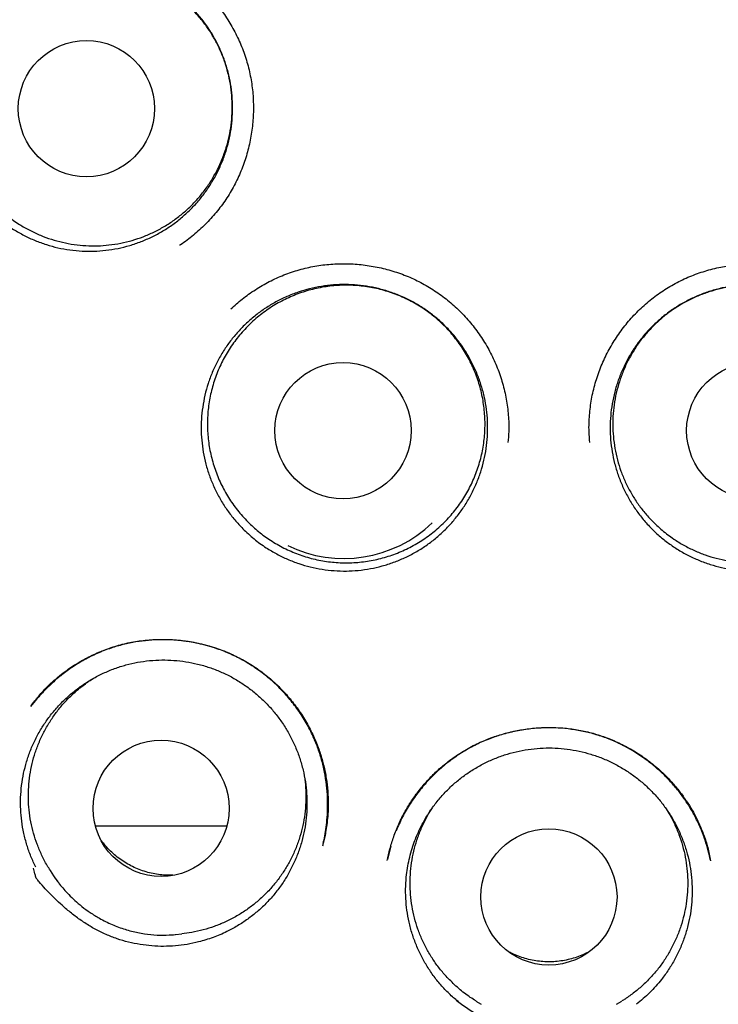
# Model space of a CAD drawing. Header units: millimetres. Extents: x 8 to 676, y 12 to 869.
# Tile 61 of 77: x 399.08 to 405.36, y 841.99 to 850.85. Entities that reach past the tile are written whole.
import ezdxf

# ---------------------------------------------------------------- set-up
doc = ezdxf.new("R2010")
doc.units = ezdxf.units.MM

msp = doc.modelspace()

# ---------------------------------------------------------------- linework, layer by layer
at = {"color": 7, "linetype": 'Continuous', "lineweight": 30}
for p, q in [((402.4135, 843.4134), (402.3849, 843.2956)), ((399.3509, 843.1953), (399.3809, 843.1484)), ((400.473, 842.6198), (400.4781, 842.62)), ((400.4781, 842.62), (400.5335, 842.6258)), ((403.18, 842.0218), (403.2274, 841.9925)), ((404.4452, 841.9925), (404.4926, 842.0218))]:
    msp.add_line(p, q, dxfattribs=at)
at = {"color": 7, "linetype": 'Continuous', "lineweight": 30, "flags": 128}
msp.add_lwpolyline([(400.4501, 842.6175), (400.4602, 842.6183), (400.4781, 842.62)], dxfattribs=at)
at = {"color": 7, "linetype": 'Continuous', "lineweight": 30}
for centre, radius in [((403.8363, 850.9968), 16.35), ((403.8363, 850.9968), 16.1738), ((399.6759, 850.0472), 0.6128), ((401.9844, 847.1516), 0.6128), ((405.6882, 847.1516), 0.6128), ((400.3479, 843.7544), 0.6125), ((403.8363, 842.9581), 0.6126)]:
    msp.add_circle(centre, radius, dxfattribs=at)
for centre, radius, start, end in [((401.9891, 847.1606), 1.1585, 244.27775, 313.56808), ((400.3572, 843.7734), 1.1592, 212.62962, 217.57604)]:
    msp.add_arc(centre, radius, start, end, dxfattribs=at)
for points, knots in [([(403.8363, 868.8491), (403.7102, 868.8483), (403.4616, 868.8468), (403.0939, 868.8348), (402.7369, 868.8163), (402.3903, 868.7913), (402.0559, 868.7607), (401.7337, 868.7252), (401.4234, 868.6854), (401.1229, 868.6416), (400.8146, 868.5913), (400.4997, 868.5343), (400.1795, 868.4702), (399.8728, 868.4031), (399.5794, 868.3336), (399.2995, 868.2625), (399.0273, 868.1887), (398.7636, 868.1128), (398.5093, 868.0354), (398.2705, 867.9589), (398.0618, 867.8889), (397.8808, 867.8259), (397.7246, 867.7699), (397.5739, 867.7142), (397.3569, 867.6319), (397.0722, 867.5189), (396.7209, 867.3707), (396.3385, 867.1996), (395.9258, 867.0027), (395.4838, 866.7764), (395.044, 866.5355), (394.6073, 866.28), (394.1751, 866.0104), (393.757, 865.733), (393.354, 865.4492), (392.9667, 865.1606), (392.588, 864.8624), (392.2187, 864.5551), (391.8513, 864.2324), (391.4866, 863.8936), (391.1251, 863.5381), (390.774, 863.1726), (390.4333, 862.7969), (390.1029, 862.4112), (389.789, 862.0229), (389.491, 861.6327), (389.2085, 861.2417), (388.9365, 860.8431), (388.6753, 860.4373), (388.4201, 860.0167), (388.1718, 859.5806), (387.9312, 859.1287), (387.7037, 858.67), (387.4895, 858.2054), (387.2893, 857.736), (387.1066, 857.2714), (386.9406, 856.8121), (386.7902, 856.3583), (386.652, 855.9008), (386.5262, 855.4398), (386.4102, 854.9657), (386.3051, 854.4784), (386.2115, 853.9774), (386.132, 853.4726), (386.0666, 852.9644), (386.0157, 852.4546), (385.9801, 851.954), (385.9589, 851.4638), (385.9511, 850.9841), (385.9561, 850.5051), (385.9739, 850.0269), (386.0051, 849.5399), (386.0506, 849.044), (386.1114, 848.5394), (386.1866, 848.0357), (386.2762, 847.5329), (386.3801, 847.0314), (386.4961, 846.5421), (386.6229, 846.0659), (386.7591, 845.604), (386.9073, 845.1472), (387.0672, 844.6955), (387.2425, 844.2397), (387.4339, 843.7802), (387.6423, 843.3174), (387.864, 842.8602), (388.099, 842.4085), (388.3474, 841.9623), (388.6047, 841.5293), (388.8703, 841.1092), (389.1435, 840.7017), (389.4292, 840.2993), (389.7275, 839.9026), (390.0187, 839.5367), (390.3007, 839.2002), (390.5713, 838.8918), (390.8516, 838.5867), (391.1425, 838.2844), (391.4449, 837.9845), (391.7593, 837.6874), (392.0396, 837.435), (392.2818, 837.2253), (392.4824, 837.0566), (392.6874, 836.8892), (392.8965, 836.7235), (393.1092, 836.56), (393.2929, 836.4232), (393.4422, 836.3143), (393.5528, 836.2348), (393.6531, 836.1635), (393.7431, 836.1003), (393.8191, 836.0474), (393.882, 836.0039), (393.9329, 835.969), (393.9765, 835.9392), (394.0126, 835.9146), (394.0416, 835.8951), (394.0581, 835.8841), (394.0652, 835.8793)], [0, 0, 0, 0, 0.008234, 0.016241, 0.024023, 0.031588, 0.038937, 0.045949, 0.052759, 0.05937, 0.065784, 0.073164, 0.08027, 0.087107, 0.093672, 0.099962, 0.105973, 0.112089, 0.117881, 0.123339, 0.128465, 0.132261, 0.135853, 0.139304, 0.142756, 0.151008, 0.159308, 0.16766, 0.178369, 0.189175, 0.200088, 0.211116, 0.222218, 0.233356, 0.243882, 0.254406, 0.264904, 0.275358, 0.285789, 0.296833, 0.307867, 0.318899, 0.329935, 0.340987, 0.352066, 0.362548, 0.373052, 0.383564, 0.394069, 0.404565, 0.415698, 0.426841, 0.437995, 0.449138, 0.46025, 0.471323, 0.481741, 0.492146, 0.502546, 0.512948, 0.52336, 0.534419, 0.545509, 0.556639, 0.567797, 0.578966, 0.590102, 0.600569, 0.611011, 0.621436, 0.631851, 0.642262, 0.653309, 0.664371, 0.675455, 0.686572, 0.697726, 0.708897, 0.719418, 0.729902, 0.74035, 0.75078, 0.761197, 0.772241, 0.783288, 0.794345, 0.805423, 0.816541, 0.827702, 0.838312, 0.849001, 0.859744, 0.870545, 0.881412, 0.890286, 0.899213, 0.908213, 0.917344, 0.926613, 0.936028, 0.945594, 0.951246, 0.956954, 0.962716, 0.968526, 0.974382, 0.980238, 0.983488, 0.986453, 0.989133, 0.991528, 0.993639, 0.995183, 0.996531, 0.997686, 0.998647, 0.999417, 1, 1, 1, 1]), ([(413.6075, 835.8794), (413.6134, 835.8834), (413.6261, 835.892), (413.655, 835.9124), (413.6973, 835.9422), (413.7559, 835.9831), (413.8258, 836.0308), (413.9035, 836.0839), (414.0142, 836.1607), (414.1586, 836.2626), (414.3374, 836.3919), (414.5247, 836.531), (414.7198, 836.6798), (414.9236, 836.8398), (415.1355, 837.0113), (415.3384, 837.1807), (415.5303, 837.3457), (415.7077, 837.5023), (415.8831, 837.6612), (416.0545, 837.8208), (416.2651, 838.0219), (416.5114, 838.2656), (416.7894, 838.5535), (417.056, 838.8419), (417.3114, 839.1307), (417.561, 839.425), (417.8044, 839.7249), (418.0414, 840.0301), (418.2687, 840.3359), (418.4878, 840.6437), (418.7, 840.9553), (418.9052, 841.2705), (419.1035, 841.5892), (419.3111, 841.9389), (419.5259, 842.3206), (419.7454, 842.7358), (419.9538, 843.1563), (420.1511, 843.5821), (420.3412, 844.022), (420.5231, 844.4764), (420.6958, 844.9456), (420.8559, 845.4207), (421.0029, 845.9012), (421.1366, 846.3858), (421.2542, 846.8639), (421.3567, 847.3343), (421.4449, 847.7966), (421.521, 848.2601), (421.5849, 848.725), (421.6377, 849.2007), (421.6785, 849.6874), (421.7062, 850.185), (421.7201, 850.6844), (421.72, 851.1854), (421.7057, 851.6876), (421.678, 852.1802), (421.6377, 852.6617), (421.5858, 853.1312), (421.522, 853.5978), (421.446, 854.0617), (421.3564, 854.5322), (421.2524, 855.0091), (421.133, 855.4922), (421.0001, 855.9723), (420.8536, 856.4492), (420.6935, 856.923), (420.5228, 857.3846), (420.3428, 857.8334), (420.1548, 858.2684), (419.9557, 858.6972), (419.746, 859.1194), (419.5213, 859.5433), (419.2809, 859.9686), (419.0241, 860.3947), (418.7559, 860.8134), (418.4763, 861.2246), (418.1852, 861.6283), (417.8882, 862.017), (417.586, 862.3911), (417.2794, 862.7508), (416.9628, 863.1029), (416.637, 863.4465), (416.3124, 863.771), (415.9902, 864.077), (415.6714, 864.3656), (415.3454, 864.6466), (415.0128, 864.9197), (414.6742, 865.1844), (414.3322, 865.4388), (413.9784, 865.6892), (413.6153, 865.9333), (413.2433, 866.1703), (412.8745, 866.3929), (412.5091, 866.6017), (412.2182, 866.7591), (412.002, 866.8716), (411.86, 866.9439), (411.7158, 867.0157), (411.5653, 867.0889), (411.4041, 867.1654), (411.2309, 867.2454), (411.0452, 867.3287), (410.8435, 867.4163), (410.6251, 867.5079), (410.3893, 867.603), (410.1388, 867.6996), (409.8736, 867.7972), (409.5939, 867.8951), (409.3149, 867.9875), (409.038, 868.0741), (408.7649, 868.1549), (408.4813, 868.2338), (408.1873, 868.3104), (407.8847, 868.3836), (407.5734, 868.4532), (407.2535, 868.5187), (406.9233, 868.5801), (406.5801, 868.6372), (406.2236, 868.6893), (405.8537, 868.7356), (405.4725, 868.7751), (405.0799, 868.8071), (404.6758, 868.8308), (404.26, 868.8462), (403.9788, 868.8481), (403.8363, 868.8491)], [0, 0, 0, 0, 0.000552, 0.001205, 0.002456, 0.004012, 0.005886, 0.007981, 0.01016, 0.014683, 0.019527, 0.024569, 0.029914, 0.035556, 0.041491, 0.047717, 0.052815, 0.058019, 0.063172, 0.06827, 0.073314, 0.082189, 0.090899, 0.099447, 0.107837, 0.116073, 0.124646, 0.133059, 0.141311, 0.149527, 0.157735, 0.165924, 0.174094, 0.182247, 0.192479, 0.202698, 0.212911, 0.223125, 0.233347, 0.244204, 0.255084, 0.265996, 0.276945, 0.287894, 0.298822, 0.309094, 0.319334, 0.329556, 0.339769, 0.349978, 0.360811, 0.371658, 0.382526, 0.393429, 0.404375, 0.415334, 0.425647, 0.435926, 0.446176, 0.456406, 0.466622, 0.477451, 0.48828, 0.499119, 0.509976, 0.52086, 0.531779, 0.542113, 0.552435, 0.562723, 0.572982, 0.583219, 0.594058, 0.604885, 0.615704, 0.626524, 0.637356, 0.648208, 0.658466, 0.668759, 0.679071, 0.689384, 0.699684, 0.709041, 0.718401, 0.727768, 0.737143, 0.746507, 0.755832, 0.76498, 0.77481, 0.784408, 0.793782, 0.80294, 0.811886, 0.815386, 0.818854, 0.822294, 0.825904, 0.829787, 0.833941, 0.83837, 0.843075, 0.8483, 0.853836, 0.859683, 0.865835, 0.872288, 0.879035, 0.885031, 0.891231, 0.897638, 0.904251, 0.911072, 0.917975, 0.925081, 0.932392, 0.939912, 0.947802, 0.955915, 0.964256, 0.972828, 0.981639, 0.990694, 1, 1, 1, 1]), ([(399.9051, 851.5158), (399.9321, 851.5123), (400.0071, 851.5024), (400.1274, 851.471), (400.2646, 851.4233), (400.3961, 851.3617), (400.5205, 851.287), (400.6369, 851.2004), (400.7443, 851.1028), (400.8419, 850.9952), (400.9288, 850.8785), (401.0043, 850.7539), (401.0674, 850.6222), (401.1172, 850.4845), (401.1528, 850.3423), (401.1739, 850.1976), (401.1806, 850.0518), (401.1732, 849.9064), (401.1519, 849.7626), (401.117, 849.6217), (401.0686, 849.4849), (401.007, 849.3535), (400.9324, 849.229), (400.8454, 849.1127), (400.7476, 849.0049), (400.639, 848.9083), (400.5604, 848.8459), (400.5163, 848.8193), (400.5137, 848.8177)], [0, 0, 0, 0, 0.0227891, 0.0634107, 0.1039856, 0.1445104, 0.1850018, 0.2254783, 0.2659765, 0.306516, 0.3471076, 0.3877629, 0.4285045, 0.4693755, 0.5103279, 0.5511323, 0.5918302, 0.6324542, 0.6730207, 0.7135395, 0.7540244, 0.7945024, 0.8350082, 0.8755547, 0.916153, 0.9567888, 0.9974323, 1, 1, 1, 1]), ([(398.8062, 849.1286), (398.7811, 849.1541), (398.7311, 849.2051), (398.6638, 849.2898), (398.6028, 849.3804), (398.5498, 849.4761), (398.5053, 849.5754), (398.4695, 849.6774), (398.442, 849.7832), (398.4238, 849.8905), (398.4146, 849.999), (398.4146, 850.1071), (398.4237, 850.216), (398.4419, 850.3234), (398.4692, 850.4287), (398.5049, 850.5308), (398.5495, 850.6305), (398.6022, 850.7257), (398.6628, 850.8162), (398.7303, 850.9006), (398.8054, 850.9799), (398.8867, 851.0523), (398.9737, 851.1176), (399.0654, 851.1749), (399.1625, 851.2249), (399.2631, 851.2663), (399.3667, 851.2989), (399.4721, 851.3227), (399.5803, 851.3377), (399.6894, 851.3435), (399.7984, 851.3399), (399.9057, 851.3274), (400.0125, 851.3058), (400.1168, 851.2752), (400.2181, 851.236), (400.3153, 851.1887), (400.4092, 851.1328), (400.4977, 851.0692), (400.5805, 850.9985), (400.6565, 850.9217), (400.7266, 850.8378), (400.7891, 850.7487), (400.8438, 850.6546), (400.8901, 850.5569), (400.9286, 850.4546), (400.958, 850.3497), (400.9785, 850.2428), (400.9899, 850.1353), (400.9923, 850.026), (400.9854, 849.9174), (400.9694, 849.8097), (400.9446, 849.7045), (400.9107, 849.6006), (400.8682, 849.5004), (400.8175, 849.4041), (400.7593, 849.313), (400.6929, 849.2262), (400.6197, 849.1457), (400.54, 849.0717), (400.4549, 849.005), (400.3635, 848.9451), (400.2678, 848.8934), (400.1682, 848.85), (400.0659, 848.8152), (399.9599, 848.7889), (399.8522, 848.7718), (399.7442, 848.7639), (399.6361, 848.7649), (399.5273, 848.7752), (399.4198, 848.7947), (399.315, 848.8231), (399.2134, 848.8599), (399.1141, 848.9056), (399.0114, 848.9642), (398.9066, 849.0369), (398.8397, 849.0979), (398.8062, 849.1286)], [0, 0, 0, 0, 0.013231, 0.026463, 0.040029, 0.053694, 0.066928, 0.080325, 0.093723, 0.107389, 0.120622, 0.13402, 0.147417, 0.161083, 0.174316, 0.187714, 0.201111, 0.214777, 0.22801, 0.241408, 0.254806, 0.268471, 0.281705, 0.295102, 0.3085, 0.322166, 0.335399, 0.348725, 0.362194, 0.37586, 0.389195, 0.402553, 0.415888, 0.429554, 0.442787, 0.456113, 0.469582, 0.483248, 0.496481, 0.509879, 0.523276, 0.536942, 0.550176, 0.563573, 0.576971, 0.590636, 0.60387, 0.617267, 0.630665, 0.644331, 0.657564, 0.670962, 0.684359, 0.698025, 0.711258, 0.724656, 0.738054, 0.751719, 0.764953, 0.77835, 0.791748, 0.805413, 0.818647, 0.831973, 0.845442, 0.859108, 0.872339, 0.88557, 0.899136, 0.912802, 0.926035, 0.939361, 0.952831, 0.966496, 0.983155, 1, 1, 1, 1]), ([(398.8676, 849.1684), (398.8435, 849.1932), (398.7951, 849.2428), (398.7301, 849.3252), (398.6713, 849.4132), (398.6203, 849.5061), (398.5777, 849.602), (398.5432, 849.701), (398.5169, 849.8036), (398.4995, 849.9081), (398.491, 850.0127), (398.4912, 850.1176), (398.5004, 850.2231), (398.5185, 850.3275), (398.5451, 850.429), (398.58, 850.5279), (398.6235, 850.6244), (398.6751, 850.7169), (398.7338, 850.8038), (398.7995, 850.8856), (398.8725, 850.9623), (398.9518, 851.0324), (399.036, 851.095), (399.125, 851.1504), (399.2193, 851.1986), (399.3173, 851.2385), (399.4175, 851.2697), (399.5198, 851.2925), (399.6247, 851.3067), (399.7305, 851.3119), (399.8353, 851.3082), (399.9394, 851.2958), (400.0431, 851.2745), (400.1446, 851.2444), (400.2423, 851.2062), (400.3364, 851.16), (400.4272, 851.1055), (400.5131, 851.0435), (400.5926, 850.9751), (400.6662, 850.9004), (400.7339, 850.8189), (400.7944, 850.732), (400.8468, 850.6411), (400.8915, 850.5462), (400.9284, 850.4469), (400.9568, 850.3448), (400.9762, 850.2417), (400.987, 850.1374), (400.9889, 850.0315), (400.9819, 849.9258), (400.9661, 849.8221), (400.9418, 849.72), (400.9086, 849.6194), (400.867, 849.522), (400.8178, 849.4294), (400.7611, 849.3412), (400.6965, 849.2573), (400.625, 849.1792), (400.5479, 849.1081), (400.4652, 849.0436), (400.3765, 848.9858), (400.2832, 848.9358), (400.1869, 848.8942), (400.0875, 848.8608), (399.9847, 848.8356), (399.88, 848.8193), (399.7754, 848.812), (399.6706, 848.8134), (399.5652, 848.8237), (399.4611, 848.843), (399.36, 848.8707), (399.2615, 848.9067), (399.1654, 848.9513), (399.0659, 849.0086), (398.9646, 849.0793), (398.9001, 849.1386), (398.8676, 849.1684)], [0, 0, 0, 0, 0.013231, 0.026463, 0.040078, 0.053694, 0.066926, 0.080157, 0.093773, 0.107388, 0.12062, 0.133851, 0.147467, 0.161083, 0.174314, 0.187545, 0.201161, 0.214777, 0.228008, 0.24124, 0.254855, 0.268471, 0.281703, 0.294934, 0.30855, 0.322165, 0.335397, 0.348628, 0.362244, 0.37586, 0.389091, 0.402322, 0.415938, 0.429554, 0.442785, 0.456017, 0.469632, 0.483248, 0.49648, 0.509711, 0.523327, 0.536942, 0.550174, 0.563405, 0.577021, 0.590637, 0.603868, 0.617099, 0.630715, 0.644331, 0.657562, 0.670794, 0.684409, 0.698025, 0.711257, 0.724488, 0.738104, 0.751719, 0.764951, 0.778182, 0.791798, 0.805414, 0.818645, 0.831876, 0.845492, 0.859108, 0.872339, 0.885571, 0.899186, 0.912802, 0.926033, 0.939265, 0.952881, 0.966496, 0.983155, 1, 1, 1, 1]), ([(400.9751, 848.2456), (401.0087, 848.2759), (401.0781, 848.3387), (401.1945, 848.4205), (401.3201, 848.4932), (401.4523, 848.5532), (401.5896, 848.5999), (401.7311, 848.6324), (401.8752, 848.6505), (402.0206, 848.6543), (402.1658, 848.6442), (402.3094, 848.6204), (402.4501, 848.583), (402.5864, 848.5322), (402.7168, 848.4683), (402.8399, 848.3914), (402.9547, 848.3026), (403.0604, 848.2031), (403.156, 848.0937), (403.2408, 847.9755), (403.3139, 847.8495), (403.3746, 847.7167), (403.4219, 847.5782), (403.455, 847.4355), (403.4731, 847.2905), (403.4781, 847.1592), (403.471, 847.0772), (403.4681, 847.0435)], [0, 0, 0, 0, 0.037926, 0.078491, 0.119008, 0.159486, 0.199948, 0.24043, 0.280955, 0.321535, 0.362157, 0.402791, 0.443404, 0.483971, 0.524488, 0.56497, 0.605436, 0.645922, 0.686448, 0.727026, 0.767668, 0.808393, 0.849245, 0.890191, 0.930992, 0.971684, 1, 1, 1, 1]), ([(404.2046, 847.0435), (404.2017, 847.0772), (404.1946, 847.1592), (404.1996, 847.2905), (404.2176, 847.4355), (404.2507, 847.5782), (404.298, 847.7167), (404.3587, 847.8495), (404.4319, 847.9755), (404.5167, 848.0937), (404.6123, 848.2031), (404.7179, 848.3026), (404.8327, 848.3914), (404.9558, 848.4683), (405.0863, 848.5322), (405.2225, 848.583), (405.3632, 848.6204), (405.5068, 848.6442), (405.652, 848.6543), (405.7974, 848.6505), (405.9416, 848.6324), (406.083, 848.5999), (406.2203, 848.5532), (406.3525, 848.4932), (406.4781, 848.4205), (406.5945, 848.3387), (406.664, 848.2759), (406.6975, 848.2456)], [0, 0, 0, 0, 0.0283162, 0.0690082, 0.1098089, 0.1507546, 0.1916067, 0.2323325, 0.2729735, 0.3135516, 0.3540782, 0.3945642, 0.43503, 0.4755124, 0.516029, 0.5565962, 0.5972092, 0.6378431, 0.6784648, 0.7190449, 0.7595698, 0.8000519, 0.8405138, 0.8809919, 0.9215091, 0.9620744, 1, 1, 1, 1]), ([(401.0827, 846.2695), (401.0582, 846.2954), (401.0091, 846.3473), (400.9433, 846.4332), (400.884, 846.5249), (400.8328, 846.6215), (400.79, 846.7216), (400.7561, 846.8242), (400.7306, 846.9305), (400.7143, 847.0381), (400.7071, 847.1467), (400.7091, 847.2547), (400.7202, 847.3634), (400.7404, 847.4703), (400.7695, 847.5749), (400.8071, 847.6763), (400.8536, 847.7751), (400.9082, 847.8695), (400.9702, 847.9583), (401.0392, 848.0415), (401.1157, 848.1195), (401.1987, 848.1906), (401.2868, 848.254), (401.3795, 848.3097), (401.4776, 848.3578), (401.5792, 848.3974), (401.6836, 848.4282), (401.7895, 848.4499), (401.898, 848.4629), (402.0068, 848.4666), (402.1155, 848.4611), (402.2226, 848.4466), (402.3293, 848.423), (402.4332, 848.3904), (402.534, 848.3493), (402.6303, 848.3002), (402.7232, 848.2425), (402.8105, 848.1775), (402.8919, 848.1053), (402.9666, 848.0271), (403.0352, 847.942), (403.096, 847.8517), (403.149, 847.7566), (403.1935, 847.6581), (403.2301, 847.5551), (403.2576, 847.4499), (403.2761, 847.3426), (403.2856, 847.235), (403.2859, 847.1257), (403.277, 847.0173), (403.2591, 846.9101), (403.2323, 846.8054), (403.1965, 846.7022), (403.1521, 846.6024), (403.0994, 846.507), (403.0394, 846.4171), (402.9716, 846.3318), (402.897, 846.2528), (402.816, 846.1804), (402.7297, 846.1154), (402.6373, 846.0572), (402.5404, 846.0072), (402.4398, 845.9656), (402.3368, 845.9328), (402.2303, 845.9085), (402.1225, 845.8934), (402.0138, 845.8875), (401.9057, 845.8906), (401.7971, 845.9029), (401.6904, 845.9244), (401.5859, 845.9547), (401.4849, 845.9934), (401.3865, 846.041), (401.285, 846.1014), (401.1815, 846.176), (401.1158, 846.2382), (401.0827, 846.2695)], [0, 0, 0, 0, 0.013231, 0.026463, 0.040029, 0.053694, 0.066928, 0.080325, 0.093723, 0.107389, 0.120622, 0.13402, 0.147417, 0.161083, 0.174316, 0.187642, 0.201111, 0.214777, 0.228008, 0.24124, 0.254806, 0.268471, 0.281705, 0.295031, 0.3085, 0.322166, 0.335399, 0.348797, 0.362194, 0.37586, 0.389093, 0.402491, 0.415889, 0.429554, 0.442788, 0.456185, 0.469583, 0.483248, 0.496482, 0.509879, 0.523277, 0.536943, 0.550176, 0.563574, 0.576971, 0.590637, 0.60387, 0.617268, 0.630666, 0.644331, 0.657565, 0.670891, 0.68436, 0.698026, 0.71136, 0.724719, 0.738054, 0.751719, 0.764953, 0.778279, 0.791748, 0.805414, 0.818647, 0.832045, 0.845442, 0.859108, 0.872341, 0.885739, 0.899136, 0.912802, 0.926036, 0.939433, 0.952831, 0.966496, 0.983155, 1, 1, 1, 1]), ([(401.1275, 846.3312), (401.0956, 846.3655), (401.0318, 846.4341), (400.9515, 846.5497), (400.8836, 846.6728), (400.8305, 846.803), (400.7921, 846.9383), (400.769, 847.077), (400.7619, 847.2174), (400.7705, 847.3577), (400.7946, 847.4962), (400.8345, 847.631), (400.889, 847.7606), (400.9576, 847.8833), (401.0399, 847.9973), (401.1343, 848.1015), (401.2396, 848.1945), (401.355, 848.2749), (401.4786, 848.3419), (401.6089, 848.3949), (401.7444, 848.4325), (401.8832, 848.4549), (402.0236, 848.4618), (402.164, 848.4524), (402.3024, 848.4276), (402.4373, 848.3876), (402.5666, 848.3323), (402.689, 848.2631), (402.803, 848.1807), (402.9068, 848.0858), (402.9994, 847.98), (403.0798, 847.8645), (403.1463, 847.7406), (403.1987, 847.6102), (403.2362, 847.4747), (403.258, 847.3357), (403.2642, 847.1953), (403.2548, 847.055), (403.2293, 846.9168), (403.1887, 846.7822), (403.1334, 846.653), (403.0636, 846.5309), (402.9807, 846.4174), (402.8857, 846.3138), (402.7794, 846.2218), (402.6635, 846.1421), (402.5396, 846.0758), (402.4088, 846.0241), (402.2731, 845.9873), (402.1341, 845.9657), (401.9936, 845.9602), (401.8533, 845.9704), (401.715, 845.996), (401.5806, 846.0374), (401.4515, 846.0933), (401.3322, 846.162), (401.223, 846.2408), (401.1593, 846.3011), (401.1275, 846.3312)], [0, 0, 0, 0, 0.0178789, 0.0358148, 0.0536938, 0.0715727, 0.0895086, 0.1073875, 0.1252664, 0.1432023, 0.1610813, 0.1789602, 0.1968961, 0.214775, 0.2326539, 0.2505898, 0.2684688, 0.2863477, 0.3042836, 0.3221625, 0.3400414, 0.3579773, 0.3758563, 0.3937352, 0.4116711, 0.42955, 0.4474289, 0.4653649, 0.4832438, 0.5011227, 0.5190586, 0.5369375, 0.5548164, 0.5727524, 0.5906313, 0.6085102, 0.6264461, 0.644325, 0.6622039, 0.6801399, 0.6980188, 0.7158977, 0.7338336, 0.7517125, 0.7695914, 0.7875274, 0.8054063, 0.8232852, 0.8412211, 0.8591, 0.8769789, 0.8949149, 0.9127938, 0.9306727, 0.9486086, 0.9664875, 0.9832438, 1, 1, 1, 1]), ([(406.5899, 846.2695), (406.5641, 846.2447), (406.5126, 846.1953), (406.4271, 846.129), (406.3357, 846.069), (406.2395, 846.0172), (406.1396, 845.9738), (406.0372, 845.9391), (405.9311, 845.9129), (405.8236, 845.8959), (405.715, 845.888), (405.6069, 845.8892), (405.4981, 845.8995), (405.391, 845.919), (405.286, 845.9475), (405.1844, 845.9844), (405.0852, 846.0302), (404.9906, 846.084), (404.9009, 846.1456), (404.8173, 846.2141), (404.7388, 846.2901), (404.6674, 846.3722), (404.6033, 846.4599), (404.547, 846.5521), (404.4982, 846.6498), (404.4578, 846.7514), (404.4263, 846.8557), (404.4038, 846.9614), (404.3901, 847.0695), (404.3857, 847.1781), (404.3905, 847.2866), (404.4042, 847.3938), (404.4271, 847.5006), (404.459, 847.6049), (404.4995, 847.7059), (404.5479, 847.8026), (404.605, 847.8958), (404.6694, 847.9835), (404.7411, 848.0654), (404.8188, 848.1406), (404.9035, 848.2097), (404.9933, 848.2711), (405.0881, 848.3248), (405.1863, 848.37), (405.2891, 848.4072), (405.3942, 848.4354), (405.5013, 848.4547), (405.609, 848.4649), (405.7183, 848.466), (405.8268, 848.4579), (405.9343, 848.4406), (406.0392, 848.4146), (406.1427, 848.3795), (406.2424, 848.3359), (406.3381, 848.284), (406.4284, 848.2247), (406.5145, 848.1574), (406.5941, 848.0832), (406.6671, 848.0028), (406.7327, 847.9169), (406.7916, 847.8249), (406.8424, 847.7282), (406.8847, 847.6277), (406.9181, 847.525), (406.9431, 847.4189), (406.9589, 847.3114), (406.9656, 847.203), (406.9633, 847.095), (406.9517, 846.9863), (406.9309, 846.8793), (406.9014, 846.7748), (406.8633, 846.6736), (406.8165, 846.5748), (406.7567, 846.4728), (406.6827, 846.3688), (406.621, 846.3027), (406.5899, 846.2695)], [0, 0, 0, 0, 0.013231, 0.026463, 0.040029, 0.053694, 0.066928, 0.080325, 0.093723, 0.107389, 0.120622, 0.13402, 0.147417, 0.161083, 0.174316, 0.187714, 0.201111, 0.214777, 0.228011, 0.241408, 0.254806, 0.268471, 0.281705, 0.295031, 0.3085, 0.322166, 0.335501, 0.348859, 0.362194, 0.37586, 0.389093, 0.402419, 0.415888, 0.429554, 0.442787, 0.456185, 0.469582, 0.483248, 0.496482, 0.509879, 0.523277, 0.536942, 0.550176, 0.563573, 0.576971, 0.590637, 0.60387, 0.617268, 0.630665, 0.644331, 0.657564, 0.670962, 0.68436, 0.698025, 0.711259, 0.724656, 0.738054, 0.75172, 0.764953, 0.778279, 0.791748, 0.805414, 0.818749, 0.832107, 0.845442, 0.859108, 0.872341, 0.885667, 0.899136, 0.912802, 0.926035, 0.939361, 0.952831, 0.966496, 0.983155, 1, 1, 1, 1]), ([(404.7591, 846.3456), (404.7357, 846.3711), (404.689, 846.4221), (404.6266, 846.5065), (404.5706, 846.5963), (404.5226, 846.6907), (404.483, 846.7878), (404.4517, 846.8879), (404.4287, 846.9912), (404.4146, 847.0961), (404.4094, 847.2009), (404.413, 847.3057), (404.4255, 847.4108), (404.4469, 847.5145), (404.4768, 847.6151), (404.5148, 847.7128), (404.5615, 847.8079), (404.616, 847.8987), (404.6775, 847.9837), (404.7457, 848.0634), (404.8212, 848.1377), (404.9027, 848.2053), (404.9889, 848.2652), (405.0797, 848.3178), (405.1755, 848.3629), (405.2748, 848.3998), (405.3759, 848.4278), (405.4789, 848.4474), (405.5843, 848.4583), (405.6902, 848.4602), (405.7949, 848.4532), (405.8986, 848.4376), (406.0016, 848.4131), (406.1022, 848.3798), (406.1986, 848.3386), (406.2913, 848.2895), (406.3804, 848.2323), (406.4642, 848.1676), (406.5416, 848.0968), (406.6128, 848.0198), (406.6778, 847.9363), (406.7355, 847.8475), (406.7851, 847.7551), (406.8268, 847.6589), (406.8605, 847.5585), (406.8856, 847.4557), (406.9017, 847.3521), (406.9092, 847.2475), (406.9077, 847.1416), (406.8973, 847.0362), (406.8782, 846.9331), (406.8507, 846.8319), (406.8143, 846.7325), (406.7696, 846.6364), (406.7174, 846.5454), (406.6579, 846.4591), (406.5906, 846.3772), (406.5167, 846.3014), (406.4373, 846.2328), (406.3525, 846.171), (406.262, 846.116), (406.1671, 846.0689), (406.0695, 846.0304), (405.9691, 846.0001), (405.8654, 845.9782), (405.7603, 845.9652), (405.6555, 845.9612), (405.5507, 845.9658), (405.4457, 845.9794), (405.3422, 846.0019), (405.2419, 846.0328), (405.1446, 846.0718), (405.05, 846.1194), (404.9523, 846.1797), (404.8533, 846.2535), (404.7906, 846.3148), (404.7591, 846.3456)], [0, 0, 0, 0, 0.013231, 0.026463, 0.040078, 0.053694, 0.066926, 0.080157, 0.093773, 0.107388, 0.12062, 0.133851, 0.147467, 0.161083, 0.174314, 0.187545, 0.201161, 0.214777, 0.228008, 0.24124, 0.254855, 0.268471, 0.281703, 0.294934, 0.30855, 0.322165, 0.335397, 0.348628, 0.362244, 0.37586, 0.389091, 0.402322, 0.415938, 0.429554, 0.442785, 0.456017, 0.469632, 0.483248, 0.49648, 0.509711, 0.523327, 0.536942, 0.550174, 0.563405, 0.577021, 0.590637, 0.603868, 0.617099, 0.630715, 0.644331, 0.657562, 0.670794, 0.684409, 0.698025, 0.711257, 0.724488, 0.738104, 0.751719, 0.764951, 0.778182, 0.791798, 0.805414, 0.818645, 0.831876, 0.845492, 0.859108, 0.872339, 0.885571, 0.899186, 0.912802, 0.926033, 0.939265, 0.952881, 0.966496, 0.983155, 1, 1, 1, 1]), ([(401.8062, 843.4436), (401.8086, 843.4533), (401.8168, 843.4868), (401.8278, 843.5482), (401.8389, 843.6309), (401.8457, 843.7237), (401.8468, 843.8264), (401.8403, 843.9373), (401.8249, 844.052), (401.8001, 844.1662), (401.7666, 844.2768), (401.7216, 844.3918), (401.6634, 844.5092), (401.5906, 844.6265), (401.5088, 844.7349), (401.4192, 844.8338), (401.3227, 844.923), (401.2196, 845.003), (401.1094, 845.0739), (400.9916, 845.1355), (400.8667, 845.1867), (400.736, 845.2265), (400.6006, 845.2543), (400.471, 845.2687), (400.3487, 845.272), (400.2347, 845.2665), (400.1204, 845.2522), (400.0078, 845.2291), (399.8907, 845.1953), (399.7728, 845.1497), (399.6566, 845.0919), (399.5512, 845.0275), (399.4564, 844.9586), (399.3718, 844.887), (399.2976, 844.814), (399.2309, 844.7424), (399.1925, 844.6936), (399.174, 844.67)], [0, 0, 0, 0, 0.007343, 0.02552, 0.046053, 0.068952, 0.094228, 0.121898, 0.150961, 0.179727, 0.208193, 0.236332, 0.270907, 0.304864, 0.338241, 0.371062, 0.403347, 0.435173, 0.467307, 0.500028, 0.533236, 0.56681, 0.600785, 0.635176, 0.662997, 0.691092, 0.719461, 0.748051, 0.775947, 0.809421, 0.84136, 0.871769, 0.900637, 0.927948, 0.953657, 0.977617, 1, 1, 1, 1]), ([(399.1777, 844.6764), (399.1863, 844.6878), (399.205, 844.7129), (399.238, 844.7547), (399.2788, 844.802), (399.3285, 844.8539), (399.3867, 844.9077), (399.4623, 844.9702), (399.5558, 845.037), (399.6685, 845.1036), (399.7886, 845.1611), (399.9155, 845.2083), (400.0486, 845.2441), (400.1867, 845.267), (400.3276, 845.2765), (400.4691, 845.2727), (400.6089, 845.256), (400.7457, 845.2268), (400.8784, 845.1855), (401.0057, 845.1326), (401.1266, 845.0684), (401.2399, 844.9935), (401.3452, 844.909), (401.4423, 844.8155), (401.5312, 844.7131), (401.6114, 844.6019), (401.682, 844.4825), (401.7379, 844.364), (401.7807, 844.2487), (401.8121, 844.1382), (401.8347, 844.0246), (401.8483, 843.909), (401.8524, 843.8015), (401.8491, 843.7064), (401.8417, 843.6275), (401.8315, 843.5593), (401.8202, 843.5017), (401.8091, 843.4542), (401.802, 843.4268), (401.7988, 843.4145)], [0, 0, 0, 0, 0.011281, 0.024581, 0.039995, 0.057589, 0.07736, 0.097987, 0.129355, 0.161244, 0.193658, 0.226606, 0.260113, 0.294199, 0.328749, 0.36319, 0.397436, 0.431463, 0.465244, 0.498767, 0.532031, 0.565051, 0.597839, 0.630479, 0.663418, 0.69676, 0.730512, 0.76469, 0.792363, 0.820352, 0.848588, 0.876968, 0.905397, 0.927229, 0.946595, 0.963516, 0.978025, 0.990165, 1, 1, 1, 1]), ([(399.2209, 843.2255), (399.2057, 843.2577), (399.1751, 843.3222), (399.1393, 843.4242), (399.1114, 843.5299), (399.0927, 843.6374), (399.0832, 843.7455), (399.0828, 843.8535), (399.0916, 843.9623), (399.1095, 844.0696), (399.1364, 844.1747), (399.1718, 844.2767), (399.2161, 844.3764), (399.2686, 844.4716), (399.3286, 844.5616), (399.3958, 844.6461), (399.4707, 844.7256), (399.5521, 844.7983), (399.6389, 844.8635), (399.7303, 844.921), (399.8273, 844.971), (399.928, 845.0126), (400.0315, 845.0454), (400.1369, 845.0694), (400.245, 845.0846), (400.3539, 845.0905), (400.4625, 845.0872), (400.5699, 845.0749), (400.6771, 845.0535), (400.7818, 845.0231), (400.8832, 844.9841), (400.9806, 844.937), (401.0746, 844.8814), (401.1634, 844.8181), (401.2463, 844.7478), (401.3226, 844.6712), (401.393, 844.5876), (401.4558, 844.4985), (401.5107, 844.4048), (401.5574, 844.3074), (401.5961, 844.2053), (401.626, 844.1005), (401.6468, 843.994), (401.6585, 843.8867), (401.6613, 843.7775), (401.6547, 843.6689), (401.639, 843.5615), (401.6146, 843.4564), (401.581, 843.3526), (401.5388, 843.2523), (401.4884, 843.1562), (401.4305, 843.0651), (401.3644, 842.9783), (401.2914, 842.8978), (401.2122, 842.824), (401.1273, 842.7572), (401.0361, 842.6971), (400.932, 842.6408), (400.8151, 842.5904), (400.7282, 842.5659), (400.6845, 842.5536)], [0, 0, 0, 0, 0.016793, 0.033704, 0.050981, 0.068386, 0.085241, 0.102213, 0.119367, 0.136772, 0.153627, 0.170599, 0.187754, 0.205159, 0.221952, 0.238862, 0.25614, 0.273545, 0.290399, 0.307371, 0.324526, 0.341931, 0.358785, 0.375757, 0.392912, 0.410317, 0.427171, 0.444144, 0.461298, 0.478703, 0.495558, 0.51253, 0.529685, 0.54709, 0.563944, 0.580916, 0.598071, 0.615476, 0.63233, 0.649302, 0.666457, 0.683862, 0.700716, 0.717688, 0.734843, 0.752248, 0.769102, 0.786075, 0.803229, 0.820634, 0.837489, 0.854461, 0.871616, 0.88902, 0.905814, 0.922724, 0.940002, 0.957407, 0.978586, 1, 1, 1, 1]), ([(399.3518, 843.1959), (399.3419, 843.211), (399.3124, 843.256), (399.2724, 843.3348), (399.2313, 843.4313), (399.1989, 843.5308), (399.1745, 843.6339), (399.1592, 843.7385), (399.1527, 843.8432), (399.155, 843.9478), (399.1662, 844.0531), (399.1864, 844.1567), (399.215, 844.2576), (399.2518, 844.3555), (399.2973, 844.4511), (399.3507, 844.5422), (399.4111, 844.6279), (399.4784, 844.708), (399.5529, 844.7832), (399.6337, 844.8511), (399.7017, 844.9011), (399.7436, 844.9253), (399.7557, 844.9324)], [0, 0, 0, 0, 0.027179, 0.081004, 0.132937, 0.185232, 0.238664, 0.292488, 0.344422, 0.396717, 0.450148, 0.503973, 0.555907, 0.608201, 0.661633, 0.715458, 0.767391, 0.819686, 0.873118, 0.926942, 0.978876, 1, 1, 1, 1]), ([(402.3819, 843.2845), (402.3894, 843.3196), (402.405, 843.3922), (402.4397, 843.5023), (402.4853, 843.6162), (402.5398, 843.7241), (402.6013, 843.8246), (402.668, 843.9171), (402.7437, 844.0063), (402.8268, 844.0898), (402.9226, 844.172), (403.0317, 844.2499), (403.1546, 844.3202), (403.2816, 844.3774), (403.4112, 844.422), (403.5421, 844.4542), (403.6728, 844.4746), (403.8025, 844.4836), (403.9311, 844.4816), (404.0592, 844.4684), (404.1867, 844.4436), (404.3128, 844.4068), (404.4366, 844.3584), (404.557, 844.2983), (404.6729, 844.227), (404.7833, 844.1444), (404.8798, 844.0574), (404.9617, 843.97), (405.0289, 843.8866), (405.0867, 843.8032), (405.1355, 843.7214), (405.1792, 843.6365), (405.2167, 843.5498), (405.2455, 843.4703), (405.2655, 843.402), (405.2787, 843.3426), (405.2862, 843.3036), (405.2901, 843.2835)], [0, 0, 0, 0, 0.02667, 0.055039, 0.085129, 0.116963, 0.143699, 0.171564, 0.200468, 0.229305, 0.257755, 0.292793, 0.327272, 0.361203, 0.394587, 0.427409, 0.459646, 0.491277, 0.52238, 0.553668, 0.585301, 0.617291, 0.649662, 0.682431, 0.715607, 0.749196, 0.783206, 0.810585, 0.836815, 0.861603, 0.884865, 0.906556, 0.931496, 0.954052, 0.968478, 0.983721, 1, 1, 1, 1]), ([(405.2888, 843.2889), (405.2829, 843.3169), (405.27, 843.3776), (405.2413, 843.4721), (405.2026, 843.5747), (405.1556, 843.6744), (405.1016, 843.7698), (405.0428, 843.8582), (404.9766, 843.9437), (404.9046, 844.0239), (404.8216, 844.1042), (404.727, 844.1824), (404.6202, 844.2562), (404.5092, 844.3196), (404.3948, 844.3723), (404.2781, 844.4142), (404.16, 844.4454), (404.0407, 844.4665), (403.92, 844.478), (403.7975, 844.4797), (403.6736, 844.4714), (403.5492, 844.4526), (403.4252, 844.423), (403.3026, 844.3822), (403.1825, 844.3299), (403.0666, 844.2662), (402.9559, 844.1916), (402.8516, 844.1067), (402.7547, 844.0122), (402.6661, 843.909), (402.5868, 843.7974), (402.517, 843.679), (402.4802, 843.595), (402.4618, 843.5531)], [0, 0, 0, 0, 0.022642, 0.049104, 0.078003, 0.109365, 0.136245, 0.164683, 0.193401, 0.221832, 0.249964, 0.284688, 0.318905, 0.3526, 0.385773, 0.418437, 0.450605, 0.482319, 0.514171, 0.546445, 0.579145, 0.612276, 0.64585, 0.679889, 0.714427, 0.749315, 0.784477, 0.819947, 0.855618, 0.891463, 0.927512, 0.963799, 1, 1, 1, 1]), ([(403.0498, 841.9926), (403.0221, 842.0149), (402.9666, 842.0598), (402.8901, 842.1362), (402.8191, 842.2192), (402.7556, 842.3081), (402.7001, 842.4014), (402.6529, 842.4985), (402.6136, 842.6003), (402.5832, 842.7048), (402.5618, 842.8111), (402.5495, 842.9183), (402.5461, 843.0274), (402.5516, 843.1271), (402.5633, 843.2167), (402.5786, 843.2959), (402.5991, 843.3745), (402.6276, 843.4611), (402.6658, 843.5533), (402.7157, 843.6497), (402.7731, 843.7411), (402.8388, 843.8283), (402.9115, 843.9095), (402.9906, 843.984), (403.0751, 844.0513), (403.166, 844.1119), (403.2614, 844.1644), (403.3607, 844.2086), (403.4628, 844.2442), (403.5687, 844.2713), (403.6762, 844.2894), (403.7845, 844.2982), (403.8927, 844.2981), (404.0016, 844.2887), (404.109, 844.2702), (404.2142, 844.2428), (404.3162, 844.2069), (404.4158, 844.1621), (404.5111, 844.1092), (404.6012, 844.0486), (404.6856, 843.981), (404.7647, 843.9058), (404.837, 843.8244), (404.902, 843.7374), (404.9592, 843.6458), (405.009, 843.5487), (405.0502, 843.448), (405.0827, 843.3444), (405.1062, 843.2391), (405.121, 843.131), (405.1265, 843.0223), (405.1228, 842.9139), (405.1101, 842.8068), (405.0882, 842.6999), (405.0574, 842.5955), (405.0179, 842.4944), (404.9704, 842.3975), (404.9143, 842.3038), (404.8561, 842.2231), (404.7985, 842.1546), (404.7438, 842.0971), (404.6855, 842.0426), (404.6437, 842.0093), (404.6228, 841.9926)], [0, 0, 0, 0, 0.016668, 0.033452, 0.050601, 0.067877, 0.08462, 0.101482, 0.118478, 0.135753, 0.152482, 0.169328, 0.186355, 0.20363, 0.216157, 0.228733, 0.24146, 0.254238, 0.271513, 0.288242, 0.305087, 0.322114, 0.33939, 0.356133, 0.372995, 0.389991, 0.407266, 0.42401, 0.440871, 0.457868, 0.475143, 0.491887, 0.508748, 0.525744, 0.543019, 0.559763, 0.576624, 0.593621, 0.610896, 0.62764, 0.644501, 0.661497, 0.678773, 0.695516, 0.712378, 0.729374, 0.746649, 0.763393, 0.780254, 0.797251, 0.814526, 0.831255, 0.8481, 0.865127, 0.882402, 0.899131, 0.915977, 0.933004, 0.950279, 0.962614, 0.974949, 0.987475, 1, 1, 1, 1]), ([(401.6415, 844.0133), (401.6447, 843.981), (401.6516, 843.9134), (401.6509, 843.8097), (401.6419, 843.7044), (401.6241, 843.6011), (401.5978, 843.4999), (401.5626, 843.4), (401.5191, 843.3038), (401.468, 843.2122), (401.4096, 843.1254), (401.3433, 843.0429), (401.2704, 842.9665), (401.1918, 842.8971), (401.1079, 842.8345), (401.018, 842.7786), (400.9238, 842.7307), (400.8266, 842.6911), (400.7267, 842.6601), (400.6287, 842.6376), (400.5635, 842.6299), (400.5334, 842.6264)], [0, 0, 0, 0, 0.049258, 0.103021, 0.15718, 0.209437, 0.262056, 0.31582, 0.369979, 0.422236, 0.474855, 0.528619, 0.582778, 0.635034, 0.687654, 0.741417, 0.795576, 0.847833, 0.900452, 0.954216, 1, 1, 1, 1]), ([(402.9293, 842.2254), (402.9062, 842.251), (402.8598, 842.3023), (402.7982, 842.3869), (402.7427, 842.4771), (402.6954, 842.5717), (402.6564, 842.6694), (402.6259, 842.7694), (402.6037, 842.8728), (402.5904, 842.9774), (402.586, 843.0824), (402.5904, 843.1869), (402.6037, 843.2918), (402.6259, 843.3948), (402.6564, 843.4952), (402.6954, 843.5922), (402.7389, 843.6809), (402.7731, 843.7348), (402.7884, 843.7589)], [0, 0, 0, 0, 0.0621922, 0.1248161, 0.188802, 0.2532585, 0.3156761, 0.3785302, 0.4420605, 0.506517, 0.5689346, 0.6317887, 0.695319, 0.7597755, 0.8219676, 0.8845916, 0.9485775, 1, 1, 1, 1]), ([(404.8815, 843.7624), (404.8934, 843.7444), (404.9244, 843.6975), (404.966, 843.6164), (405.0071, 843.5202), (405.04, 843.4197), (405.0643, 843.3171), (405.0797, 843.2131), (405.0863, 843.1087), (405.0841, 843.003), (405.073, 842.8982), (405.0531, 842.7953), (405.0248, 842.6946), (404.9876, 842.5955), (404.9422, 842.4999), (404.8892, 842.4092), (404.829, 842.3235), (404.7611, 842.2424), (404.6868, 842.1673), (404.6064, 842.0996), (404.5415, 842.0514), (404.5018, 842.0282), (404.4921, 842.0226)], [0, 0, 0, 0, 0.032616, 0.084738, 0.137224, 0.190275, 0.244099, 0.296221, 0.348707, 0.401758, 0.455582, 0.507515, 0.559809, 0.61324, 0.667065, 0.719186, 0.771672, 0.824723, 0.878547, 0.930669, 0.983155, 1, 1, 1, 1]), ([(399.7588, 843.5968), (399.7672, 843.5968), (399.8299, 843.5968), (399.9534, 843.5968), (400.1294, 843.5968), (400.3122, 843.5968), (400.5182, 843.5968), (400.7265, 843.5968), (400.876, 843.5968), (400.9395, 843.5968)], [0, 0, 0, 0, 0.024175, 0.180925, 0.337576, 0.494383, 0.6516, 0.852003, 1, 1, 1, 1]), ([(400.4526, 843.1529), (400.4359, 843.1525), (400.398, 843.1516), (400.3388, 843.1567), (400.275, 843.1668), (400.2115, 843.1827), (400.1498, 843.2038), (400.0905, 843.2298), (400.0336, 843.2606), (399.979, 843.2965), (399.9276, 843.3368), (399.8804, 843.3811), (399.8419, 843.4227), (399.8208, 843.451), (399.8126, 843.4621)], [0, 0, 0, 0, 0.067613, 0.153929, 0.240845, 0.329651, 0.41911, 0.505426, 0.592342, 0.681147, 0.770606, 0.856923, 0.943838, 1, 1, 1, 1]), ([(400.6845, 842.5536), (400.6503, 842.5457), (400.5817, 842.5297), (400.4765, 842.5169), (400.3708, 842.5122), (400.2647, 842.5162), (400.159, 842.5291), (400.0542, 842.5506), (399.9515, 842.5806), (399.8512, 842.619), (399.7543, 842.6667), (399.6614, 842.7228), (399.5727, 842.7856), (399.4725, 842.8669), (399.3632, 842.9687), (399.2786, 843.0598), (399.2342, 843.1136), (399.2257, 843.1239), (399.2241, 843.126), (399.224, 843.1262), (399.2239, 843.1264), (399.2237, 843.1272), (399.2228, 843.1306), (399.2192, 843.1438), (399.2115, 843.1735), (399.2045, 843.2008), (399.2002, 843.2179)], [0, 0, 0, 0, 0.0599985, 0.1202089, 0.1804316, 0.2404468, 0.3010825, 0.3619264, 0.422763, 0.4833888, 0.5449065, 0.6066168, 0.6684111, 0.7300438, 0.8266016, 0.9231563, 0.9415234, 0.945809, 0.9459425, 0.9460243, 0.9461116, 0.9463903, 0.9475053, 0.9519653, 0.9698051, 1, 1, 1, 1]), ([(399.381, 843.1484), (399.3886, 843.1368), (399.4053, 843.1116), (399.4359, 843.0712), (399.4733, 843.026), (399.5188, 842.9767), (399.5729, 842.9243), (399.6366, 842.8701), (399.7101, 842.8162), (399.8001, 842.7603), (399.9048, 842.7084), (400.0214, 842.6653), (400.1384, 842.6353), (400.2541, 842.6181), (400.3658, 842.6119), (400.4382, 842.6172), (400.473, 842.6198)], [0, 0, 0, 0, 0.034386, 0.074619, 0.120932, 0.173479, 0.232364, 0.29767, 0.369472, 0.445938, 0.545858, 0.642912, 0.737188, 0.828762, 0.917691, 1, 1, 1, 1]), ([(404.1871, 842.4596), (404.1736, 842.4527), (404.141, 842.4361), (404.0866, 842.4155), (404.0247, 842.397), (403.9607, 842.3838), (403.896, 842.376), (403.8311, 842.3737), (403.7666, 842.3769), (403.7018, 842.3855), (403.6381, 842.3995), (403.5762, 842.419), (403.5225, 842.4402), (403.4903, 842.4571), (403.4772, 842.464)], [0, 0, 0, 0, 0.061815, 0.148551, 0.235894, 0.324177, 0.413746, 0.500482, 0.587825, 0.676108, 0.765677, 0.852413, 0.939756, 1, 1, 1, 1]), ([(403.1806, 842.0227), (403.1632, 842.0333), (403.1086, 842.0665), (403.0229, 842.133), (402.9606, 842.1945), (402.9293, 842.2254)], [0, 0, 0, 0, 0.188868, 0.592182, 1, 1, 1, 1]), ([(403.8363, 841.7153), (403.6839, 841.7298), (403.378, 841.759), (403.1274, 841.9365), (403.0017, 842.0255)], [0, 0, 0, 0, 0.49837, 1, 1, 1, 1])]:
    msp.add_open_spline(points, degree=3, knots=knots, dxfattribs=at)

doc.saveas('drawing.dxf')
